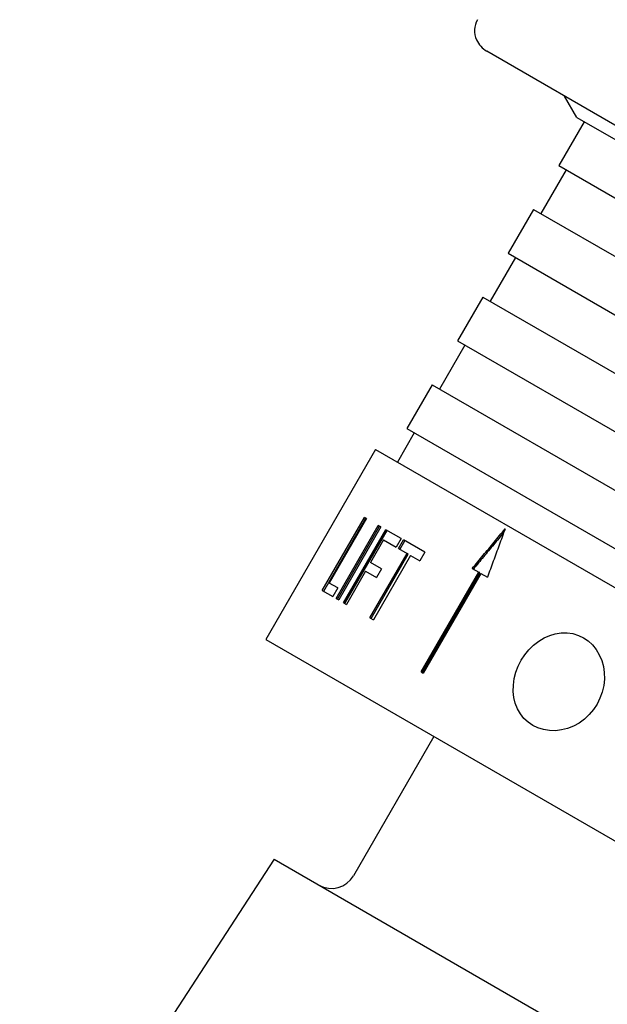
# Model space of a CAD drawing. Header units: millimetres. Extents: x 1102 to 3603, y 544 to 1472.
# Tile 2 of 17: x 1231 to 1266, y 986 to 1045. Entities that reach past the tile are written whole.
import ezdxf

# ---------------------------------------------------------------- set-up
doc = ezdxf.new("R2010")
doc.units = ezdxf.units.MM
doc.layers.add('DETAIL', color=2, linetype='Continuous')

msp = doc.modelspace()

# ---------------------------------------------------------------- linework, layer by layer
at = {"layer": 'DETAIL'}
for p, q in [((1325.971, 1004.226), (1259.141, 1042.81)), ((1264.476, 1038.883), (1263.743, 1040.153)), ((1264.909, 1038.633), (1263.409, 1036.035)), ((1264.476, 1038.883), (1319.902, 1006.883)), ((1263.409, 1036.035), (1283.124, 1024.653)), ((1263.842, 1035.785), (1262.342, 1033.187)), ((1261.909, 1033.437), (1260.409, 1030.839)), ((1261.909, 1033.437), (1281.624, 1022.055)), ((1260.409, 1030.839), (1280.124, 1019.457)), ((1260.842, 1030.589), (1259.342, 1027.991)), ((1258.909, 1028.241), (1257.409, 1025.643)), ((1258.909, 1028.241), (1278.624, 1016.859)), ((1257.409, 1025.643), (1277.124, 1014.261)), ((1257.842, 1025.393), (1256.342, 1022.795)), ((1255.909, 1023.045), (1254.409, 1020.447)), ((1255.909, 1023.045), (1275.624, 1011.663)), ((1254.409, 1020.447), (1274.124, 1009.065)), ((1254.842, 1020.197), (1253.842, 1018.465)), ((1252.543, 1019.215), (1246.043, 1007.956)), ((1252.543, 1019.215), (1308.835, 986.715)), ((1249.39, 1010.86), (1251.89, 1015.19)), ((1249.473, 1010.812), (1251.973, 1015.143)), ((1252.011, 1015.121), (1249.806, 1011.302)), ((1252.011, 1015.121), (1251.89, 1015.19)), ((1250.21, 1010.387), (1252.71, 1014.717)), ((1250.29, 1010.341), (1252.79, 1014.671)), ((1252.863, 1014.629), (1250.363, 1010.299)), ((1250.654, 1010.13), (1253.154, 1014.46)), ((1252.863, 1014.629), (1252.71, 1014.717)), ((1254.065, 1013.934), (1253.154, 1014.46)), ((1250.733, 1010.085), (1253.233, 1014.415)), ((1253.027, 1013.852), (1252.253, 1012.512)), ((1253.027, 1013.852), (1253.77, 1013.423)), ((1254.065, 1013.934), (1253.77, 1013.423)), ((1253.912, 1013.341), (1254.207, 1013.853)), ((1255.461, 1013.129), (1254.207, 1013.853)), ((1253.912, 1013.341), (1254.413, 1013.052)), ((1253.988, 1013.297), (1254.283, 1013.809)), ((1252.208, 1009.233), (1254.413, 1013.052)), ((1252.282, 1009.19), (1254.487, 1013.009)), ((1254.622, 1012.931), (1252.418, 1009.112)), ((1254.487, 1013.009), (1254.413, 1013.052)), ((1254.622, 1012.931), (1255.166, 1012.617)), ((1255.461, 1013.129), (1255.166, 1012.617)), ((1252.891, 1012.144), (1252.253, 1012.512)), ((1252.891, 1012.144), (1252.596, 1011.632)), ((1258.28, 1012.162), (1258.664, 1011.94)), ((1251.958, 1012.001), (1250.822, 1010.034)), ((1251.958, 1012.001), (1252.596, 1011.632)), ((1255.253, 1006.032), (1258.664, 1011.94)), ((1258.727, 1011.904), (1255.316, 1005.995)), ((1258.784, 1011.871), (1255.372, 1005.962)), ((1258.727, 1011.904), (1258.664, 1011.94)), ((1258.784, 1011.871), (1259.178, 1011.643)), ((1250.304, 1011.015), (1249.806, 1011.302)), ((1250.304, 1011.015), (1250.008, 1010.503)), ((1249.39, 1010.86), (1250.008, 1010.503)), ((1250.21, 1010.387), (1250.363, 1010.299)), ((1250.654, 1010.13), (1250.822, 1010.034)), ((1252.208, 1009.233), (1252.418, 1009.112)), ((1246.043, 1007.956), (1302.335, 975.456)), ((1255.253, 1006.032), (1255.372, 1005.962)), ((1256.003, 1002.206), (1251.241, 993.959)), ((1246.534, 994.944), (1231.458, 971.73)), ((1246.534, 994.944), (1290.821, 969.375))]:
    msp.add_line(p, q, dxfattribs=at)
at = {"layer": 'DETAIL', "flags": 128}
for points in [[(1258.28, 1012.162), (1258.361, 1012.259), (1258.442, 1012.357), (1258.523, 1012.455), (1258.604, 1012.552), (1258.684, 1012.65), (1258.765, 1012.748), (1258.846, 1012.845), (1258.927, 1012.943), (1259.008, 1013.041), (1259.089, 1013.138), (1259.17, 1013.236), (1259.251, 1013.333), (1259.332, 1013.431), (1259.413, 1013.529), (1259.494, 1013.626), (1259.575, 1013.724), (1259.656, 1013.821), (1259.737, 1013.919), (1259.818, 1014.016), (1259.899, 1014.114), (1259.98, 1014.211), (1260.061, 1014.309), (1260.143, 1014.406), (1260.224, 1014.504)], [(1260.224, 1014.504), (1260.18, 1014.385), (1260.136, 1014.266), (1260.092, 1014.146), (1260.049, 1014.027), (1260.005, 1013.908), (1259.961, 1013.789), (1259.918, 1013.67), (1259.874, 1013.551), (1259.83, 1013.432), (1259.787, 1013.313), (1259.743, 1013.193), (1259.7, 1013.074), (1259.656, 1012.955), (1259.612, 1012.836), (1259.569, 1012.717), (1259.525, 1012.597), (1259.482, 1012.478), (1259.438, 1012.359), (1259.395, 1012.24), (1259.352, 1012.12), (1259.308, 1012.001), (1259.265, 1011.882), (1259.221, 1011.763), (1259.178, 1011.643)], [(1260.15, 1014.304), (1260.075, 1014.213), (1260, 1014.123), (1259.924, 1014.032), (1259.849, 1013.941), (1259.773, 1013.85), (1259.698, 1013.76), (1259.623, 1013.669), (1259.547, 1013.578), (1259.472, 1013.487), (1259.397, 1013.397), (1259.321, 1013.306), (1259.246, 1013.215), (1259.171, 1013.124), (1259.096, 1013.033), (1259.021, 1012.943), (1258.945, 1012.852), (1258.87, 1012.761), (1258.795, 1012.67), (1258.72, 1012.579), (1258.645, 1012.488), (1258.57, 1012.397), (1258.495, 1012.306), (1258.419, 1012.216), (1258.344, 1012.125)], [(1261.866, 1002.862), (1261.593, 1003.05), (1261.343, 1003.281), (1261.128, 1003.552), (1260.955, 1003.857), (1260.827, 1004.185), (1260.745, 1004.525), (1260.707, 1004.88), (1260.713, 1005.254), (1260.765, 1005.637), (1260.863, 1006.016), (1261.003, 1006.383), (1261.176, 1006.725), (1261.386, 1007.046), (1261.633, 1007.35), (1261.913, 1007.625), (1262.218, 1007.862), (1262.54, 1008.054), (1262.866, 1008.199), (1263.201, 1008.297), (1263.549, 1008.35), (1263.9, 1008.353), (1264.242, 1008.302), (1264.567, 1008.202), (1264.866, 1008.059)], [(1264.866, 1008.059), (1265.142, 1007.87), (1265.397, 1007.635), (1265.622, 1007.358), (1265.808, 1007.046), (1265.95, 1006.71), (1266.048, 1006.362), (1266.101, 1005.998), (1266.11, 1005.615), (1266.07, 1005.225), (1265.982, 1004.84), (1265.848, 1004.47), (1265.676, 1004.127), (1265.465, 1003.806), (1265.211, 1003.506), (1264.922, 1003.236), (1264.604, 1003.007), (1264.268, 1002.823), (1263.927, 1002.687), (1263.576, 1002.598), (1263.214, 1002.553), (1262.851, 1002.558), (1262.498, 1002.614), (1262.167, 1002.718), (1261.866, 1002.862)]]:
    msp.add_lwpolyline(points, dxfattribs=at)
at = {"layer": 'DETAIL'}
for centre, radius, start, end in [((1259.709, 1044.026), 1.3, 150, 204.65763), ((1259.891, 1044.109), 1.5, 204.65763, 240), ((1249.942, 994.709), 1.5, 240, 330)]:
    msp.add_arc(centre, radius, start, end, dxfattribs=at)

doc.saveas('drawing.dxf')
